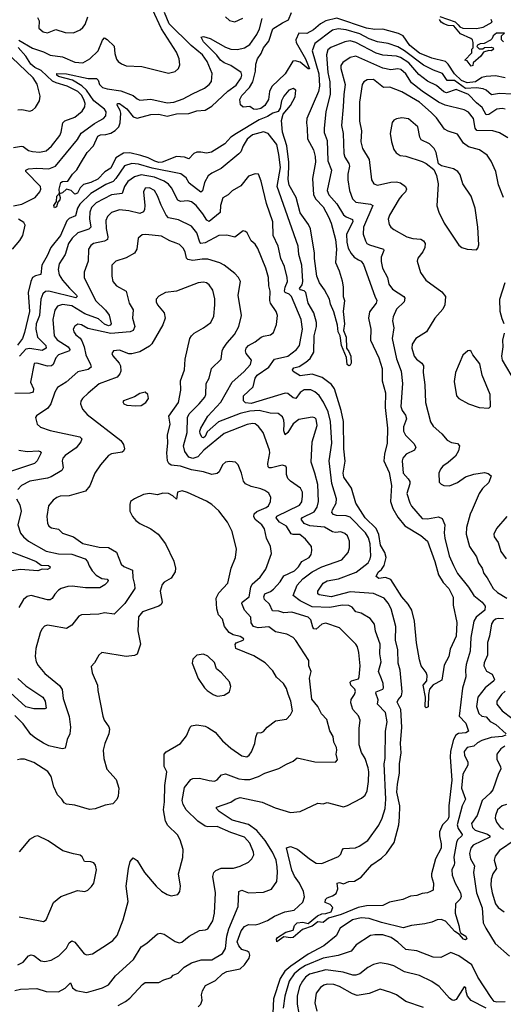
# Model space of a CAD drawing. Extents: x 1246230 to 1426786, y 660032 to 763141.
# Tile 68 of 256: x 1288870 to 1292432, y 679804 to 687053. Entities that reach past the tile are written whole.
import ezdxf

# ---------------------------------------------------------------- set-up
doc = ezdxf.new("R2010")
doc.units = 0

msp = doc.modelspace()

# ---------------------------------------------------------------- linework, layer by layer
at = {"layer": '0CON10XD'}
for points in [[(1288863.3, 686903.3), (1288965, 686842.7), (1289045, 686817.6), (1289095, 686791.4), (1289185, 686778.7), (1289275, 686741.5), (1289335, 686735.5), (1289385.8, 686764.2), (1289446.7, 686825), (1289478.6, 686901.4), (1289495, 686920), (1289515, 686908.1), (1289565, 686857.5), (1289570.3, 686805), (1289582.2, 686762.2), (1289595, 686744.2), (1289618.7, 686728.7), (1289655, 686712.5), (1289769.7, 686709.7), (1289965, 686660.6), (1290015, 686671.4), (1290040, 686695), (1290049.1, 686720.9), (1290044.5, 686764.5), (1290024.4, 686815), (1289913.7, 686985), (1289782.7, 687272.7)], [(1288825, 685682.3), (1288885, 685694.2), (1288983.5, 685745), (1289019.3, 685785), (1289026, 685805), (1289022.3, 685825), (1288914.3, 685935), (1288915.8, 685945), (1288934, 685956), (1288995, 685960.5), (1289085, 685954.1), (1289134.5, 685975), (1289295, 686170.9), (1289322.8, 686217.2), (1289420.3, 686289.7), (1289455, 686308.2), (1289486.5, 686325), (1289503.2, 686345), (1289507.1, 686375), (1289495.3, 686395), (1289416.7, 686456.7), (1289361.2, 686535), (1289326.9, 686566.9), (1289257.7, 686607.7), (1289155, 686634), (1289142.5, 686645), (1289144.1, 686655.9), (1289215, 686654.4), (1289375, 686621.2), (1289435, 686620.5), (1289447.7, 686607.7), (1289457.3, 686575), (1289480.8, 686555), (1289515, 686544), (1289615, 686529.3), (1289705, 686494.6), (1289735, 686469.4), (1289755, 686461.8), (1289835, 686467.7), (1289955, 686441.6), (1290005, 686445.3), (1290075, 686470), (1290141.6, 686508.4), (1290231.5, 686548.5), (1290264.7, 686575.3), (1290281.7, 686598.3), (1290287.6, 686657.6), (1290252, 686745), (1290216.1, 686795), (1290134, 686864), (1289972.1, 687022.1), (1289936.3, 687105)], [(1289000.2, 687070.2), (1289014.4, 687045), (1289011.1, 686991.1), (1289043.2, 686963.2), (1289075, 686957.5), (1289135, 686982), (1289205, 686958.9), (1289265, 686955.5), (1289315, 686979.4), (1289335.7, 686995), (1289352.2, 687017.8), (1289371.5, 687075)], [(1291295, 684610), (1291309.6, 684575), (1291310.8, 684525), (1291305, 684510.8), (1291295, 684505.6), (1291282.9, 684515), (1291277.7, 684565), (1291239.4, 684655), (1291230, 684725), (1291216.2, 684755), (1291210.3, 684805), (1291185, 684902.5), (1291159.1, 684959.1), (1291151.9, 684995), (1291115, 685063.8), (1291079.2, 685115), (1291058.6, 685165), (1291041.8, 685295), (1291042.7, 685335), (1291012.9, 685512.9), (1290998.2, 685545), (1290935, 685631.4), (1290907.5, 685745), (1290854, 685835), (1290846.7, 685876.7), (1290852.1, 685967.9), (1290852.8, 686005), (1290837.7, 686125), (1290804.8, 686225), (1290798.3, 686311.7), (1290811.7, 686358.3), (1290865, 686420.5), (1290899.3, 686485), (1290904.3, 686534.3), (1290885, 686547.1), (1290852.9, 686535), (1290815, 686491.4), (1290798.2, 686455), (1290788.2, 686401.8), (1290773.6, 686376.4), (1290735, 686365.3), (1290695, 686339.8), (1290635, 686316.7), (1290466.2, 686215), (1290425, 686189.2), (1290380.6, 686139.4), (1290282.6, 686077.4), (1290245, 686069.5), (1290205, 686077.8), (1290175, 686076.9), (1290152.5, 686067.5), (1290115, 686030), (1290085, 686041.1), (1290025, 686046.8), (1289918.9, 686005), (1289895, 686002.5), (1289865, 686010.6), (1289815, 686036.8), (1289762.3, 686052.3), (1289682.1, 686072.1), (1289635, 686069.5), (1289578, 686035), (1289541, 685959), (1289497.9, 685932.1), (1289445, 685879.5), (1289395, 685855.4), (1289340.2, 685839.8), (1289315.9, 685814.1), (1289295, 685776), (1289275, 685768.8), (1289248.8, 685795), (1289215, 685805.5), (1289185, 685778.1), (1289160, 685770), (1289168.5, 685745), (1289165, 685726.7), (1289150, 685710), (1289140.6, 685675), (1289125, 685668), (1289121.5, 685685), (1289140, 685715), (1289142.7, 685755), (1289162, 685775), (1289161.1, 685805), (1289173.8, 685855), (1289185, 685862.9), (1289225, 685864.4), (1289258.6, 685915), (1289291.7, 685948.3), (1289317.5, 685995), (1289365.7, 686075), (1289414.7, 686125.3), (1289445.8, 686195), (1289465, 686205.5), (1289505, 686208.2), (1289541.3, 686218.7), (1289572.7, 686237.3), (1289601.2, 686265), (1289610.4, 686295), (1289614.6, 686365), (1289610.9, 686385), (1289588.2, 686425), (1289590, 686435), (1289605, 686435.2), (1289657.9, 686397.9), (1289705, 686338), (1289735, 686329.3), (1289835, 686354.7), (1289895, 686357.7), (1289955, 686343.3), (1290025, 686360.2), (1290115, 686361.5), (1290175, 686381.6), (1290235, 686387.3), (1290284.4, 686415.6), (1290404, 686526), (1290465, 686571.8), (1290501.8, 686625), (1290506.9, 686645), (1290501.1, 686665), (1290425, 686716.2), (1290375, 686736.6), (1290348.2, 686755), (1290321.3, 686791.3), (1290225, 686890.8), (1290206.7, 686925), (1290225, 686928.6), (1290274, 686915), (1290385, 686851.3), (1290425, 686835.4), (1290475, 686832.7), (1290525, 686846.2), (1290565, 686870.9), (1290617.3, 686945), (1290637.2, 686985), (1290655, 687061.2)], [(1290385, 687073.1), (1290415, 687047.1), (1290455, 687037.5), (1290514, 687065)], [(1292445, 686625.4), (1292375, 686638.9), (1292305, 686635.5), (1292275, 686626.4), (1292227.5, 686595), (1292165, 686588), (1292125.6, 686605), (1292071.9, 686655), (1292026.9, 686725), (1292005.8, 686745), (1291905, 686769.8), (1291815, 686806.2), (1291745, 686862.4), (1291695, 686934), (1291660.9, 686950.9), (1291545, 686983.2), (1291485, 686982.1), (1291425, 686990.5), (1291205, 687063.4), (1291125, 687044.7), (1291085, 687021.6), (1291035, 686978), (1290985, 686951), (1290925, 686954.4), (1290904.3, 686905), (1290906.2, 686885), (1290975, 686765.4), (1291005, 686692.5), (1290995, 686690.5), (1290935, 686740), (1290899.4, 686749.4), (1290882.5, 686747.5), (1290825.3, 686655), (1290727.9, 686562.1), (1290710, 686525), (1290702.5, 686465), (1290675, 686422.5), (1290645, 686400), (1290615, 686392.2), (1290592.5, 686395), (1290565, 686413.3), (1290515, 686410), (1290496.2, 686426.2), (1290492.4, 686465), (1290505.3, 686495), (1290563.5, 686555), (1290587.7, 686595), (1290606.7, 686673.3), (1290609.7, 686725), (1290622.1, 686765), (1290649.6, 686805), (1290664.7, 686845), (1290704.5, 686895.5), (1290734.7, 686985), (1290805, 687030.9), (1290848.9, 687051.1), (1290871.3, 687105)], [(1292435, 686890), (1292420, 686905), (1292420, 686935), (1292440, 686955), (1292382.5, 686955), (1292357.5, 686935), (1292351.2, 686915), (1292338.3, 686901.7), (1292291.7, 686878.3), (1292262.5, 686875), (1292242.5, 686865), (1292237.5, 686855), (1292255, 686837.5), (1292281.7, 686838.3), (1292295, 686847.5), (1292345, 686850), (1292356.7, 686846.7), (1292360, 686835), (1292345, 686824), (1292325, 686827.5), (1292287, 686813), (1292266.7, 686785), (1292210, 686735), (1292207.5, 686715), (1292195, 686710), (1292165, 686750), (1292150, 686755), (1292201.7, 686808.3), (1292200, 686835), (1292210, 686845), (1292211.2, 686885), (1292204.3, 686905), (1292193.8, 686915), (1292118.1, 686948.1), (1292068.5, 687008.5), (1292025, 687010.4), (1291993.6, 687023.6), (1291973.8, 687033.8), (1291961.8, 687055)], [(1291965, 687075.6), (1292078.3, 687038.3), (1292100, 687015), (1292111.5, 687001.5), (1292135, 686990), (1292235, 686987.7), (1292285, 686998.1), (1292350, 687035), (1292343.3, 687055)], [(1292495, 686505.3), (1292405, 686510.7), (1292345, 686500.4), (1292305, 686534.6), (1292283.9, 686543.9), (1292235, 686550.7), (1292155, 686547.8), (1292072.2, 686605), (1292019.1, 686605), (1291985, 686657.6), (1291919.2, 686680.8), (1291845, 686718.4), (1291705.1, 686825.1), (1291655, 686853.6), (1291585, 686877), (1291505, 686890.8), (1291445, 686912.4), (1291375, 686948.1), (1291275, 686978.3), (1291215, 686986.9), (1291175, 686976.7), (1291045, 686877.8), (1291025.4, 686825), (1291073.1, 686655), (1291077.7, 686565), (1291070, 686525), (1290984.6, 686325), (1290981.5, 686295), (1290987.5, 686255), (1290990.7, 686175), (1291035, 686094.2), (1291047.5, 686045), (1291048.6, 686005), (1291026.9, 685885), (1291034.8, 685765), (1291052.3, 685732.3), (1291105, 685674.6), (1291145, 685601.4), (1291163.8, 685555), (1291196.2, 685435), (1291202.9, 685365), (1291195.8, 685265), (1291222.9, 685205), (1291245, 685130), (1291253.3, 685085), (1291252.5, 685015), (1291263.3, 684985), (1291252, 684905), (1291263.5, 684815), (1291254.5, 684765), (1291274.6, 684715), (1291277.5, 684635), (1291295, 684610)], [(1288825, 686111.3), (1288882.4, 686122.4), (1288895, 686120), (1288935, 686090.5), (1288965, 686082.7), (1289015, 686076.9), (1289065, 686088.2), (1289105, 686121.1), (1289165, 686200), (1289175.5, 686225.5), (1289187.1, 686295), (1289202.6, 686307.4), (1289275, 686336.5), (1289329.9, 686380.1), (1289348.9, 686411.1), (1289350.9, 686435), (1289342.1, 686465), (1289325, 686496.6), (1289298.2, 686525), (1289219.1, 686565), (1289137.3, 686587.3), (1289110.5, 686600.5), (1289028.2, 686678.2), (1288981.5, 686701.5), (1288951.7, 686725), (1288915.6, 686785.6), (1288859.4, 686849.4)], [(1292445, 686393.3), (1292425, 686399.1), (1292385, 686393.5), (1292325, 686355.4), (1292305, 686352.9), (1292277.4, 686407.4), (1292235, 686440.7), (1292175, 686501.5), (1292085, 686540.4), (1292015, 686515.7), (1291995, 686521.1), (1291939.4, 686569.4), (1291875, 686601.7), (1291810, 686650), (1291737.3, 686735), (1291675, 686775.9), (1291645, 686784), (1291545, 686792.5), (1291495, 686806.5), (1291345, 686884.3), (1291305, 686896.6), (1291265, 686891.2), (1291162.7, 686847.3), (1291139.8, 686830.2), (1291128.9, 686795), (1291139.8, 686665), (1291155.7, 686595), (1291157.5, 686505), (1291125.3, 686375), (1291111.6, 686255), (1291113.6, 686223.6), (1291135.8, 686165), (1291138.9, 686015), (1291166.6, 685945), (1291135.9, 685795), (1291146.2, 685765), (1291206.6, 685696.6), (1291255, 685616.2), (1291275, 685601.2), (1291322.3, 685582.3), (1291323.3, 685565), (1291278.4, 685475), (1291278.9, 685415), (1291290.4, 685370.4), (1291310.7, 685330.7), (1291334.7, 685304.7), (1291365.9, 685285.9), (1291385.6, 685275), (1291401.6, 685251.6), (1291485, 685018), (1291501.9, 684985), (1291495.6, 684965), (1291447.7, 684902.3), (1291439.3, 684855), (1291455.4, 684775), (1291454.7, 684695), (1291514.4, 684564.4), (1291540.8, 684485), (1291539.3, 684395), (1291565.7, 684305), (1291561.9, 684198.1), (1291580, 684045), (1291575.9, 683935), (1291556.7, 683855), (1291551.6, 683805), (1291590.4, 683719.6), (1291608, 683625), (1291601.5, 683505), (1291617.6, 683455), (1291655, 683389.6), (1291708.1, 683328.1), (1291824.2, 683255), (1291872.9, 683215), (1291929.1, 683065), (1291955.5, 682965), (1291988.9, 682908.9), (1292030, 682865), (1292061.9, 682801.9), (1292062.9, 682742.9), (1292091.1, 682615), (1292085.4, 682515), (1292041.2, 682418.8), (1292032, 682365), (1291997.7, 682302.3), (1291978.6, 682191.4), (1291934.5, 682165.5), (1291915, 682156.5), (1291888.4, 682125), (1291881.3, 682085), (1291878.8, 681995), (1291865, 681987.3), (1291856.5, 681995), (1291858.8, 682065), (1291841.9, 682155), (1291868.9, 682185), (1291870.8, 682225), (1291865, 682247.5), (1291826.4, 682296.4), (1291815, 682340), (1291792.5, 682465), (1291778.6, 682625), (1291758.6, 682705), (1291731.4, 682751.4), (1291684.4, 682805), (1291605, 682931.4), (1291565.4, 682945.4), (1291515, 682939.7), (1291496.5, 682955), (1291509.6, 682985), (1291534, 683006), (1291553.9, 683035), (1291568.9, 683095), (1291559.8, 683129.8), (1291527, 683185), (1291516.3, 683263.7), (1291496.5, 683306.5), (1291415, 683385.3), (1291345.6, 683495), (1291313.4, 683603.4), (1291257.1, 683685), (1291253.2, 683715), (1291266.4, 683803.6), (1291258.1, 683895), (1291254.4, 684095), (1291239, 684175), (1291188.1, 684335), (1291166.8, 684366.8), (1291099, 684419), (1291025, 684443.3), (1290935, 684432.2), (1290884.2, 684464.2), (1290880, 684475), (1290890.5, 684489.5), (1290929, 684501), (1290977.8, 684532.2)], [(1288855, 686388.5), (1288885, 686392.2), (1288945, 686380.8), (1288965, 686387.5), (1288985, 686406), (1289015.7, 686455), (1289020.3, 686490.3), (1288998.2, 686578.2), (1288969.6, 686625), (1288759.7, 686825)], [(1292465, 686183.5), (1292405, 686220), (1292354.6, 686234.6), (1292236.2, 686236.2), (1292225.2, 686255.2), (1292212.4, 686325), (1292175, 686371.8), (1292145, 686390), (1292005, 686422.9), (1291955, 686446.8), (1291835, 686526.2), (1291755, 686588.1), (1291715, 686654.6), (1291676.6, 686686.6), (1291655, 686692.1), (1291605, 686684.1), (1291545, 686696.3), (1291345, 686783.9), (1291305, 686775.4), (1291251.2, 686738.8), (1291235.6, 686715), (1291235.5, 686695), (1291268, 686575), (1291256.7, 686503.3), (1291252.6, 686412.6), (1291239.6, 686275), (1291252, 686215), (1291257.4, 686067.4), (1291265, 686040.8), (1291293.9, 685995), (1291299.6, 685975), (1291287.7, 685915), (1291287.1, 685875), (1291300, 685795), (1291321.5, 685735), (1291345, 685710), (1291454.6, 685694.6), (1291471.4, 685685), (1291402.4, 685525), (1291401.2, 685475), (1291416.1, 685426.1), (1291426.7, 685406.7), (1291445.8, 685395), (1291550, 685365), (1291553.3, 685353.3), (1291532.9, 685305), (1291532.7, 685272.7), (1291542.3, 685225), (1291580, 685155), (1291590, 685105), (1291615, 685069.6), (1291700.8, 685015), (1291705.9, 685004.1), (1291702, 684975), (1291645, 684922.5), (1291620, 684865), (1291616.9, 684835), (1291626.2, 684785), (1291613.7, 684706.3), (1291646.8, 684556.8), (1291679.3, 684465), (1291689.2, 684375), (1291677.9, 684205), (1291688.2, 684175), (1291712.6, 684142.6), (1291720.4, 684115), (1291697.3, 684055), (1291697.3, 684025), (1291711.5, 683995), (1291772.8, 683932.8), (1291787.8, 683905), (1291779.4, 683885), (1291716, 683854), (1291692.9, 683825), (1291687.8, 683805), (1291694, 683714), (1291732.7, 683672.7), (1291742.7, 683652.7), (1291743.2, 683635), (1291721.5, 683565), (1291744.1, 683495.9), (1291755, 683472), (1291835, 683380.9), (1291875, 683377.5), (1291955, 683393.1), (1291982.1, 683382.1), (1292002.5, 683335), (1291997.5, 683275), (1292001.8, 683235), (1292034.7, 683105), (1292065, 683034.4), (1292095, 682976.5), (1292176.3, 682876.3), (1292215, 682814.4), (1292276.9, 682765), (1292299.5, 682735), (1292296.9, 682705), (1292233.2, 682655), (1292215.6, 682624.4), (1292194.4, 682505.6), (1292189.1, 682405), (1292158.7, 682305), (1292152.8, 682265), (1292155.3, 682214.7), (1292132.5, 682132.5), (1292106.2, 681925), (1292155.6, 681875), (1292175.4, 681815), (1292156.8, 681803.2), (1292101.2, 681798.8), (1292083.3, 681786.7), (1292066.3, 681755), (1292042.5, 681667.5), (1292040, 681625), (1292053.8, 681453.8), (1292031.6, 681265), (1292030.2, 681185), (1292023.9, 681165), (1291983.8, 681125), (1291963.2, 681075), (1291962.2, 681045), (1291975.2, 680985.2), (1291973.8, 680955), (1291933.9, 680875), (1291904.5, 680765), (1291903.5, 680745), (1291917.8, 680695), (1291916, 680645), (1291895, 680634), (1291875, 680624.2), (1291835, 680621.2), (1291795, 680605.7), (1291748.8, 680601.2), (1291692.5, 680575), (1291594.3, 680555.7), (1291545, 680532.5), (1291425, 680528.7), (1291362.2, 680517.8), (1291238, 680465), (1291145, 680438.9), (1291105, 680407.8), (1291065, 680410.4), (1291025, 680378.5), (1290952.9, 680355), (1290885, 680296.5), (1290865, 680292.7), (1290815, 680300.6), (1290765, 680263.3), (1290762.5, 680285), (1290768.6, 680295), (1290829.2, 680335), (1290885, 680350), (1290895.3, 680385), (1290915, 680403.3), (1290955, 680408.6), (1290995, 680400), (1291063.7, 680456.3), (1291095, 680469.8), (1291125, 680472.8), (1291165, 680485.4), (1291176.2, 680516.2), (1291158.1, 680538.1), (1291120, 680555), (1291123.3, 680575), (1291135, 680588), (1291175, 680602), (1291200.5, 680619.5), (1291213.8, 680655), (1291207.5, 680695), (1291225, 680700), (1291255, 680691.2), (1291295, 680707.8), (1291335, 680711.9), (1291385, 680740.8), (1291465, 680832), (1291535, 680880.6), (1291571.6, 680915), (1291628.1, 680995), (1291662.3, 681125), (1291667.3, 681182.8), (1291669.4, 681265), (1291648.8, 681365), (1291652.8, 681425), (1291668.2, 681505), (1291668.9, 681575), (1291680.3, 681655), (1291674.7, 681724.7), (1291686.1, 681843.9), (1291678.1, 681975), (1291651.4, 682028.6), (1291656.7, 682045), (1291683.2, 682075), (1291686.9, 682105), (1291671.6, 682265), (1291657.8, 682315), (1291656.6, 682415), (1291639.2, 682485), (1291641.3, 682585), (1291605.4, 682715), (1291585, 682756.9), (1291555.2, 682795.2), (1291475, 682829.6), (1291305, 682840.2), (1291165, 682803.5), (1291075, 682818.1), (1291066.5, 682826.5), (1291067.3, 682845), (1291105, 682905.6), (1291135, 682921.8), (1291217.3, 682937.3), (1291348.5, 682985), (1291436.1, 683055), (1291452.5, 683085), (1291456, 683105), (1291451.1, 683195), (1291438.3, 683238.3), (1291417.7, 683275), (1291305, 683391.8), (1291275, 683400.5), (1291203.1, 683403.1), (1291181.1, 683411.1), (1291170, 683425), (1291173.3, 683445), (1291200.4, 683495), (1291204.6, 683525), (1291169.7, 683639.7), (1291149.7, 683805), (1291168.2, 683935), (1291160.2, 684095), (1291142.1, 684165), (1291108.3, 684238.3), (1291076.5, 684286.5), (1291044.2, 684314.2), (1291015, 684328.8), (1290965, 684329.2), (1290935, 684307.5), (1290905, 684264.4), (1290885, 684269.5), (1290845, 684301.3), (1290825, 684304.7), (1290575, 684228.7), (1290532.7, 684232.7), (1290517.6, 684247.6), (1290519.5, 684285), (1290590.7, 684349.3), (1290605, 684414.4), (1290620.2, 684435), (1290704.5, 684495), (1290746.4, 684553.6), (1290845.8, 684575), (1290908.9, 684625), (1290931.8, 684655), (1290952.1, 684775), (1290942.3, 684845), (1290872.7, 685015), (1290855, 685032.4), (1290826.5, 685045), (1290821.7, 685055), (1290824.8, 685085), (1290842.1, 685125), (1290841.3, 685155), (1290820.4, 685235), (1290793.1, 685295), (1290774, 685385), (1290736.2, 685465), (1290734.7, 685565), (1290688.8, 685698.8), (1290647.8, 685865), (1290630, 685915), (1290605, 685918.8), (1290555, 685902), (1290499.4, 685830.6), (1290435, 685793.1), (1290405, 685764.4), (1290367.2, 685742.8), (1290348, 685685), (1290345.9, 685634.1), (1290265, 685567.1), (1290247.3, 685577.3), (1290219.7, 685625), (1290170.4, 685685), (1290135, 685712), (1290108.4, 685718.4), (1290055, 685713.8), (1290035, 685724.5), (1289988, 685815), (1289965, 685842.7), (1289933.9, 685863.9), (1289862.8, 685892.8), (1289765, 685910.2), (1289715, 685896.9), (1289667.5, 685862.5), (1289641.9, 685825), (1289625, 685772.9), (1289545, 685763.1), (1289432.9, 685705), (1289399.6, 685670.4), (1289385.3, 685635), (1289384.1, 685585.9), (1289393.1, 685525), (1289378.4, 685511.6), (1289297.2, 685482.8), (1289255.3, 685445), (1289229.2, 685405), (1289203.9, 685325), (1289160.8, 685255), (1289153.9, 685215), (1289160.7, 685175), (1289184, 685135), (1289237.4, 685077.4)], [(1292433.4, 685743.4), (1292396.9, 685836.9), (1292377.5, 685935), (1292342.8, 686012.8), (1292312.5, 686055), (1292256, 686095), (1292175, 686117.1), (1292140, 686145), (1292095, 686210.6), (1292025, 686233.6), (1291998.3, 686248.3), (1291940.5, 686330.5), (1291900.8, 686370.8), (1291815, 686445.9), (1291685, 686522.7), (1291595.3, 686555.3), (1291549.2, 686555), (1291475, 686613.8), (1291429.3, 686610.7), (1291405.5, 686594.5), (1291392.2, 686575), (1291372.8, 686445), (1291373.8, 686305), (1291388.2, 686235), (1291381.8, 686155), (1291394.5, 686105), (1291445.4, 686025), (1291460.6, 685875), (1291479.2, 685845), (1291505, 685835.6), (1291605, 685856), (1291645, 685858.4), (1291675, 685851.2), (1291710.8, 685825), (1291719.4, 685805), (1291711.9, 685785), (1291685, 685757.8), (1291665.5, 685735), (1291593.5, 685615), (1291584.5, 685584.5), (1291592.2, 685545), (1291604.4, 685525), (1291625, 685508.1), (1291722.5, 685455), (1291765, 685442.5), (1291825, 685437.9), (1291845.5, 685425), (1291856.2, 685405), (1291855.4, 685375), (1291840.5, 685345), (1291802.6, 685297.4), (1291798.1, 685275), (1291821.4, 685191.4), (1291861.4, 685135), (1291978.8, 685048.8), (1292006.9, 685015), (1292001.5, 684955), (1291987.1, 684922.9), (1291926.9, 684855), (1291865.6, 684755), (1291786.9, 684705), (1291760, 684665), (1291758.1, 684635), (1291775.6, 684575), (1291791.9, 684555), (1291833.3, 684525), (1291844, 684504), (1291842.7, 684455), (1291854.7, 684364.7), (1291859.2, 684235), (1291895, 684093.8), (1291915, 684060.8), (1291978.6, 684005), (1292018.3, 683958.3), (1292050.8, 683940.8), (1292095, 683933.3), (1292110, 683915), (1292101.9, 683878.1), (1292079.2, 683840.8), (1292027, 683793), (1291986.2, 683765), (1291970, 683745), (1291957.5, 683715), (1291959.3, 683649.3), (1291973.9, 683633.9), (1291995, 683623.8), (1292035, 683622.5), (1292094.5, 683645.5), (1292155, 683686.9), (1292215, 683707.8), (1292295, 683718.6), (1292321.2, 683711.2), (1292343.3, 683695), (1292325, 683646.7), (1292279.1, 683600.9), (1292254.7, 683565.3), (1292204.1, 683445.9), (1292187.8, 683412.2), (1292161.5, 683315), (1292159.5, 683265), (1292183.5, 683175), (1292235, 683098), (1292249.1, 683055), (1292276.2, 683015), (1292288.5, 682975), (1292312.5, 682945), (1292356.9, 682865), (1292389.4, 682835), (1292459.4, 682795)], [(1292235, 685360), (1292245, 685370), (1292253.3, 685395), (1292245.6, 685525), (1292225.5, 685665), (1292195, 685753.3), (1292133.8, 685845), (1292115, 685910), (1292096.2, 685935), (1292066.7, 685955), (1291976.7, 685976.7), (1291955, 685992.5), (1291938.6, 686075), (1291923.1, 686105), (1291888.8, 686138.8), (1291828, 686168), (1291818, 686188), (1291801.9, 686265), (1291735, 686322.5), (1291685, 686331.4), (1291645.7, 686324.3), (1291625.6, 686314.4), (1291614.6, 686295.4), (1291598.6, 686215), (1291608.1, 686155), (1291626.8, 686096.8), (1291642.4, 686072.4), (1291673.4, 686053.4), (1291715, 686047.5), (1291835, 686009.2), (1291865, 685994), (1291920, 685950), (1291940, 685905), (1291952, 685845), (1291942.7, 685682.7), (1291958, 685635), (1291997.1, 685555), (1292105, 685393.3), (1292126.4, 685376.4), (1292165, 685363.3), (1292235, 685360)], [(1290977.8, 684532.2), (1291010.2, 684559.8), (1291037.4, 684605), (1291039.3, 684725), (1291057.1, 684795), (1291056, 684825), (1291035.8, 684895), (1290994.8, 684965), (1290977.9, 685045), (1290965, 685056.5), (1290938.1, 685065), (1290931.2, 685075), (1290949.8, 685100.2), (1290956, 685125), (1290949, 685245), (1290926.3, 685325), (1290920.9, 685385), (1290766.6, 685825), (1290791.3, 685965), (1290779.6, 686059.6), (1290765.2, 686135), (1290701.1, 686215), (1290665, 686227.2), (1290585, 686205.6), (1290545, 686173.1), (1290515.3, 686125), (1290498.8, 686081.2), (1290485, 686065.5), (1290355, 685957.1), (1290285, 685923.5), (1290257, 685903), (1290230, 685855), (1290217.1, 685792.9), (1290205, 685783.1), (1290118.9, 685848.9), (1290095, 685889.1), (1290057.6, 685917.6), (1289845, 685959.6), (1289745, 685990.5), (1289695, 685994.8), (1289642.4, 685977.6), (1289578.9, 685885), (1289559.2, 685860.8), (1289505, 685840), (1289395, 685774.8), (1289314, 685695), (1289294.8, 685665), (1289279.7, 685610.3), (1289235, 685589.7), (1289216.9, 685573.1), (1289170.7, 685465), (1289098.3, 685375), (1289072.6, 685315), (1289032.7, 685245), (1289025, 685176.7), (1288985, 685168.1), (1288964.7, 685155), (1288951.2, 685125), (1288932.5, 685045), (1288941.9, 684905), (1288905, 684750), (1288890.4, 684705), (1288852.6, 684657.4)], [(1289912, 685688), (1289885.9, 685755.9), (1289861.9, 685795), (1289825, 685815.4), (1289795, 685811.9), (1289782.5, 685785), (1289791.8, 685685), (1289789.5, 685655), (1289781.8, 685638.2), (1289753.6, 685626.4), (1289675, 685645.3), (1289605, 685652.9), (1289545, 685632.7), (1289515.5, 685605), (1289504.6, 685575), (1289506.5, 685515), (1289519.4, 685455), (1289516.2, 685435), (1289495, 685421.8), (1289414.2, 685405), (1289395, 685391.9), (1289377.3, 685365), (1289373.1, 685275), (1289344.4, 685195), (1289344.4, 685155), (1289427.5, 684985), (1289502.9, 684915), (1289527.7, 684877.7), (1289544.2, 684815), (1289536.8, 684803.2), (1289525, 684800), (1289495, 684812.7), (1289450.4, 684850.4), (1289348.7, 684888.7), (1289255, 684946.3), (1289185, 684956.4), (1289147.8, 684945), (1289129.3, 684915), (1289114.7, 684845), (1289124.6, 684725), (1289145, 684697.1), (1289226, 684645), (1289239.2, 684625), (1289236.9, 684615), (1289154.5, 684585), (1289135, 684564.4), (1289115.4, 684515), (1289105, 684503.8), (1289075, 684503.2), (1288995, 684525.5), (1288977.5, 684522.5), (1288948.8, 684385), (1288971.3, 684335), (1288968.6, 684311.4), (1288945, 684302.6), (1288835, 684300)], [(1290184.2, 679785), (1290204.2, 679805), (1290214, 679835), (1290208.8, 679875), (1290215.9, 679904.1), (1290238.3, 679941.7), (1290311.4, 679978.6), (1290365, 680029.5), (1290395, 680046.6), (1290495, 680066.2), (1290526, 680095), (1290560.4, 680145), (1290565.3, 680165), (1290559.5, 680185), (1290545, 680195.4), (1290505, 680206.6), (1290484.7, 680235), (1290473, 680265), (1290502.2, 680345), (1290525, 680377.5), (1290555, 680390.9), (1290605, 680390), (1290634.1, 680395.9), (1290695, 680421.8), (1290745.8, 680454.2), (1290823.9, 680486.1), (1290892.9, 680497.1), (1290955, 680557.5), (1290967.3, 680595), (1290960, 680635), (1290931.1, 680695), (1290895, 680746.5), (1290875, 680792.2), (1290835, 680957.5), (1290865, 680965.8), (1290916, 680946), (1291005.7, 680875), (1291055, 680844.4), (1291095, 680840), (1291218.3, 680891.7), (1291235, 680910), (1291245, 680940), (1291255, 680950.8), (1291342.5, 680957.5), (1291371.2, 680968.8), (1291435, 681011.2), (1291515, 681122.5), (1291539.1, 681175), (1291561.1, 681245), (1291565.9, 681315), (1291555.9, 681575), (1291561.8, 681615), (1291564.6, 681815), (1291577.6, 681885), (1291563.6, 681953.6), (1291504.4, 682015), (1291511.5, 682045), (1291494.1, 682095), (1291496.1, 682103.9), (1291544.2, 682125), (1291550.5, 682135), (1291548.2, 682165), (1291535, 682200.8), (1291512.1, 682255), (1291532, 682325), (1291523.1, 682385), (1291525.9, 682455), (1291492.1, 682552.1), (1291482.5, 682602.5), (1291450.8, 682645), (1291385, 682684.4), (1291345, 682693.3), (1291318.2, 682728.2), (1291295, 682740.4), (1291245, 682742.2), (1291155, 682725.2), (1291025, 682730.3), (1290935.8, 682775.8), (1290884.3, 682815), (1290915, 682890.8), (1290955, 682937.6), (1291025, 682987.1), (1291095, 683024.7), (1291244.1, 683075.9), (1291289.2, 683130.8), (1291300, 683165), (1291300, 683215), (1291285, 683252.5), (1291265, 683269.4), (1291235, 683281.8), (1291195, 683278.2), (1291175, 683282.7), (1291115, 683316.9), (1291007.3, 683327.3), (1290965.6, 683345), (1290944.4, 683375), (1290952.9, 683387.1), (1291039, 683431), (1291060, 683465), (1291071.3, 683505), (1291065, 683630), (1291044.4, 683715.6), (1291016, 683796), (1291025.5, 683945), (1291060, 684065), (1291055, 684112), (1291045, 684122.9), (1291025, 684126.7), (1290925, 684109.1), (1290885, 684078.9), (1290845, 684013.5), (1290825, 683996), (1290816.8, 684026.8), (1290818.2, 684078.2), (1290816.2, 684105), (1290805, 684129.4), (1290775, 684154.5), (1290715, 684156.9), (1290635, 684174.8), (1290565, 684171.2), (1290493.1, 684155), (1290335, 684091.9), (1290250.7, 684019.3), (1290236.8, 683985), (1290225, 683974.5), (1290215, 683977.1), (1290200, 684005), (1290198, 684025), (1290204.5, 684045), (1290254.7, 684135), (1290352.5, 684237.5), (1290435.8, 684384.2), (1290519.8, 684460.2), (1290569.5, 684515), (1290576.2, 684546.2), (1290537.5, 684595), (1290532.5, 684615), (1290539.1, 684635), (1290555.5, 684655), (1290605, 684681.5), (1290649.2, 684715), (1290665, 684723.5), (1290717.6, 684732.4), (1290739.1, 684750.9), (1290760.6, 684809.4), (1290769.2, 684875), (1290759.5, 684905), (1290718.5, 684965), (1290711.5, 684985), (1290714.6, 685055), (1290704.1, 685095), (1290702.2, 685155), (1290683.2, 685223.2), (1290625, 685369.2), (1290605, 685400), (1290575, 685426), (1290545, 685483.8), (1290533.3, 685495), (1290515, 685499.2), (1290455, 685451.5), (1290395, 685466.7), (1290336.2, 685463.8), (1290235, 685410.7), (1290205, 685404.6), (1290195.8, 685415.8), (1290174.4, 685484.4), (1290135, 685533.3), (1290039.3, 685579.3), (1289965.2, 685595.2), (1289948.9, 685615), (1289912, 685688)], [(1288817.4, 685365), (1288871.2, 685428.8), (1288892.6, 685465), (1288909.8, 685540.2), (1288900.8, 685560.8), (1288860.6, 685585)], [(1290021.4, 685408.6), (1289975, 685424.6), (1289915, 685459.1), (1289799.1, 685470.9), (1289771.7, 685468.3), (1289742, 685445), (1289732.2, 685365), (1289714.6, 685335.4), (1289655, 685300.9), (1289578.8, 685275), (1289549.2, 685245), (1289548.6, 685165), (1289556, 685125), (1289582.8, 685092.8), (1289654.3, 685054.3), (1289677.1, 684965), (1289705, 684916.2), (1289701.5, 684855), (1289717.1, 684795), (1289705, 684764.4), (1289684.7, 684755.3), (1289542.4, 684742.4), (1289370.7, 684780.7), (1289325, 684805.6), (1289298.8, 684811.2), (1289275, 684798), (1289264.5, 684775), (1289267.5, 684755), (1289282.4, 684732.4), (1289315, 684708.6), (1289328.1, 684688.1), (1289344.7, 684645), (1289355.9, 684585), (1289392.4, 684515), (1289395.9, 684494.1), (1289375, 684476.9), (1289298.7, 684461.3), (1289211.1, 684385), (1289148, 684345), (1289128, 684312), (1289098.9, 684225), (1289077.6, 684192.4), (1288993.2, 684136.8), (1288986.2, 684125), (1288998, 684075), (1289022.1, 684052.1), (1289095, 684029.4), (1289311.7, 683981.7), (1289327.4, 683967.4), (1289320.5, 683945), (1289285, 683901.5), (1289205.8, 683845), (1289187.1, 683825), (1289182.5, 683805), (1289189.1, 683755), (1289179.4, 683735), (1289101.2, 683688.8), (1289075, 683678), (1288945, 683654.6), (1288884.2, 683625), (1288855.6, 683595)], [(1289594.2, 679795), (1289649.4, 679825), (1289680.6, 679849.4), (1289775, 679950.6), (1289795, 679964.5), (1289895, 679965.5), (1289931.2, 679985), (1289985, 680002.5), (1290001.1, 680018.9), (1290036.3, 680033.7), (1290081.7, 680078.3), (1290135, 680108.9), (1290207.3, 680132.7), (1290285, 680132.1), (1290365, 680178.9), (1290386.7, 680215), (1290394.8, 680305), (1290409.6, 680360.4), (1290478.8, 680525), (1290484.7, 680635.3), (1290505, 680643.6), (1290555, 680626.2), (1290665, 680630), (1290725, 680650.8), (1290765, 680707.5), (1290770, 680775), (1290766.6, 680816.6), (1290758.2, 680865), (1290730.9, 680925), (1290679.1, 681009.1), (1290616.1, 681085), (1290555, 681128.7), (1290435, 681160.8), (1290339.4, 681225), (1290318.8, 681245), (1290320, 681255), (1290425, 681291.9), (1290456.2, 681315), (1290495, 681328), (1290655, 681292.1), (1290751.2, 681251.2), (1290865, 681215.8), (1290935.7, 681224.3), (1291065, 681284.2), (1291105, 681279.2), (1291135, 681290.8), (1291255, 681257.5), (1291285, 681268.6), (1291388.6, 681321.4), (1291415, 681342.9), (1291430.5, 681375), (1291440.4, 681445), (1291441.8, 681515), (1291436.7, 681545), (1291413.6, 681615), (1291387.8, 681657.8), (1291371.3, 681715), (1291370, 681835), (1291378.9, 681895), (1291365, 681929.2), (1291323.5, 681975), (1291308.8, 682025), (1291311.8, 682048.2), (1291335.5, 682085), (1291342.4, 682107.6), (1291339.2, 682125), (1291310, 682155), (1291304.3, 682175), (1291313.4, 682186.6), (1291365, 682201.1), (1291371.1, 682215), (1291377.7, 682295), (1291367.9, 682395), (1291357.5, 682435), (1291345, 682456.9), (1291225, 682575.6), (1291125, 682611.2), (1291095, 682603.8), (1291055, 682566), (1291037.7, 682567.7), (1291030.3, 682580.3), (1291014.8, 682634.7), (1290994.1, 682654.1), (1290875, 682690.5), (1290815, 682687.5), (1290778.3, 682698.3), (1290732.1, 682702.1), (1290709.7, 682749.7), (1290674.4, 682785), (1290668.2, 682805), (1290675, 682825.5), (1290716.3, 682843.7), (1290738.3, 682861.7), (1290788.9, 682915), (1290815, 682958.8), (1290893.6, 682995), (1290924.6, 683025), (1290949.1, 683065), (1291003.1, 683095), (1291017.3, 683115), (1291022.7, 683145), (1291018.5, 683175), (1290975, 683228.6), (1290932.5, 683262.5), (1290885, 683262.1), (1290869, 683269), (1290835.9, 683325), (1290784, 683355), (1290758.9, 683385), (1290765, 683397.7), (1290930.9, 683479.1), (1290947.4, 683502.6), (1290954, 683545), (1290954, 683575), (1290939.6, 683605), (1290864.7, 683654.7), (1290846, 683676), (1290835.5, 683705), (1290835.8, 683755), (1290830, 683765), (1290804.3, 683774.3), (1290725, 683754.1), (1290706.7, 683755), (1290701.2, 683761.2), (1290698.2, 683785), (1290713.6, 683863.6), (1290709.1, 683885), (1290662.9, 684015), (1290628.8, 684058.8), (1290605, 684076.9), (1290585, 684080.4), (1290545, 684073.2), (1290377.1, 684007.1), (1290226.9, 683885), (1290181.9, 683835), (1290145, 683822), (1290115, 683831.8), (1290086.5, 683875), (1290075.3, 683915.3), (1290104.3, 684015), (1290105.8, 684124.2), (1290118.1, 684151.9), (1290192.7, 684225), (1290233.5, 684275), (1290240, 684295), (1290242.9, 684375), (1290265.5, 684415), (1290283.3, 684485), (1290354.4, 684555), (1290360.5, 684615), (1290368, 684632), (1290397.8, 684675), (1290452.2, 684735), (1290483.6, 684795), (1290504.4, 684875), (1290478.7, 685025), (1290496.9, 685125), (1290482.5, 685155), (1290454.6, 685184.6), (1290376, 685246), (1290343.6, 685263.6), (1290255, 685289.6), (1290215, 685290.6), (1290145, 685280.6), (1290107.4, 685287.4), (1290098.3, 685298.3), (1290088.8, 685345), (1290075, 685371.9), (1290047.1, 685397.1), (1290021.4, 685408.6)], [(1288835, 679905.6), (1288875, 679916.9), (1288995, 679919.5), (1289065, 679899.5), (1289155, 679895.3), (1289205, 679922.9), (1289245, 679961.2), (1289257.9, 679925), (1289285, 679905.4), (1289360.9, 679890.9), (1289429.7, 679910.3), (1289478.8, 679925), (1289525, 679948), (1289575, 680012.9), (1289708.5, 680135), (1289765, 680227.5), (1289805.5, 680254.5), (1289885, 680322.9), (1289905, 680329.2), (1289935, 680320.6), (1290015, 680265.8), (1290045, 680255.8), (1290065, 680261.4), (1290118, 680305), (1290195, 680346.9), (1290238.3, 680351.7), (1290255, 680359.2), (1290291.7, 680418.3), (1290305.5, 680475), (1290312.2, 680625), (1290293.3, 680745), (1290300.6, 680775), (1290315, 680789.4), (1290355, 680806.5), (1290445, 680805.6), (1290495, 680821.9), (1290555, 680851.4), (1290580.8, 680875), (1290594.3, 680905), (1290593.3, 680925), (1290565, 680990), (1290526.9, 681035), (1290425, 681069.1), (1290325, 681113.8), (1290255, 681110.4), (1290235, 681116.2), (1290182.5, 681152.5), (1290096.9, 681235), (1290074.1, 681274.1), (1290067.4, 681305), (1290085, 681400), (1290131.2, 681458.8), (1290145, 681466.2), (1290195, 681470), (1290265, 681451.1), (1290305, 681448.2), (1290325, 681456.9), (1290355.3, 681494.7), (1290385, 681501.1), (1290485, 681465.3), (1290525, 681458.4), (1290565, 681459.6), (1290628, 681482), (1290675, 681506.4), (1290779.5, 681540.5), (1290835, 681571.2), (1290883.3, 681595), (1290915, 681620), (1291045, 681590), (1291195, 681586.2), (1291211.2, 681605), (1291201.2, 681645), (1291207.1, 681675), (1291204.2, 681695), (1291184.3, 681735), (1291180, 681775), (1291155, 681818.8), (1291131.4, 681901.4), (1291093.9, 681943.9), (1291065, 681996.7), (1291021.1, 682051.1), (1291004.3, 682205.7), (1291017.5, 682255), (1291000.8, 682295), (1291000, 682335), (1290905, 682483.8), (1290885, 682503.8), (1290838.9, 682528.9), (1290755, 682546.9), (1290705, 682583.5), (1290626.7, 682576.7), (1290593, 682587), (1290575, 682612), (1290571.8, 682655), (1290525.4, 682705), (1290506.5, 682755), (1290509.4, 682765), (1290559.6, 682805), (1290572.5, 682875), (1290582.6, 682897.4), (1290640.2, 682949.8), (1290682.8, 683007.2), (1290725.8, 683124.2), (1290717.5, 683175), (1290688.6, 683235), (1290674.4, 683305), (1290653.1, 683335), (1290604.1, 683374.1), (1290594.1, 683395.9), (1290598.2, 683415), (1290617.1, 683432.9), (1290685, 683461.2), (1290701.9, 683475), (1290718.6, 683505), (1290720, 683535), (1290706.2, 683566.2), (1290675, 683586.9), (1290645, 683600), (1290575, 683616.2), (1290534.3, 683635), (1290519.5, 683655), (1290504.4, 683715), (1290480, 683775), (1290460, 683795), (1290415, 683800.8), (1290385, 683796), (1290363.8, 683776.2), (1290340, 683725), (1290325, 683712.9), (1290285, 683704.3), (1290225, 683724.4), (1290135, 683739.3), (1290055, 683767), (1289984.7, 683774.7), (1289969.4, 683785), (1289959.1, 683805), (1289952.9, 683865), (1289961.2, 683935), (1289957.9, 683995), (1289979.1, 684075), (1289967.8, 684135), (1290040, 684235), (1290057.1, 684325), (1290055.5, 684395), (1290082.9, 684475), (1290088.9, 684555), (1290124.3, 684705), (1290134.2, 684725), (1290155, 684744.3), (1290225, 684785.6), (1290277.1, 684825), (1290298.9, 684871.1), (1290306.6, 684955), (1290307.7, 684997.7), (1290293.1, 685063.1), (1290265, 685100.8), (1290245, 685115.8), (1290225, 685120.8), (1290184.5, 685115.5), (1290025, 685055.6), (1289945, 685044.2), (1289895, 685017.5), (1289875.7, 684995), (1289875.8, 684975), (1289885, 684953.3), (1289933.1, 684895), (1289942.2, 684855), (1289923.8, 684806.2), (1289843.6, 684666.4), (1289825, 684649.2), (1289755, 684607.8), (1289695, 684592.2), (1289675, 684593.3), (1289605, 684620.6), (1289560, 684615), (1289548.8, 684595), (1289555, 684577.5), (1289602.5, 684525), (1289611.4, 684505), (1289614.4, 684465.6), (1289608.1, 684445), (1289587.4, 684422.6), (1289455, 684371.5), (1289375, 684304.4)], [(1292439.5, 684815), (1292425, 684851.2), (1292408.6, 684905), (1292406, 684995), (1292445, 685118.8)], [(1289237.4, 685077.4), (1289289.2, 685025), (1289293.3, 685015), (1289284.5, 685005.5), (1289085.3, 685054.7), (1289058.8, 685051.2), (1289041.1, 685035), (1289024.8, 684995), (1289014.8, 684875.2), (1288991.9, 684815), (1288987.9, 684775), (1289000.8, 684715), (1289062.3, 684655), (1289064.5, 684635), (1289035, 684616.6), (1288945, 684631.7), (1288915, 684626.5), (1288869.3, 684575)], [(1292521.1, 684385), (1292426, 684546), (1292421.2, 684575), (1292430.4, 684645), (1292428.2, 684695), (1292440.8, 684745)], [(1292325, 684193.3), (1292337.5, 684205), (1292335.9, 684294.1), (1292275.7, 684435), (1292258.7, 684518.7), (1292207.5, 684585), (1292195, 684610), (1292185, 684617.5), (1292170, 684615), (1292135, 684582.5), (1292079.4, 684455), (1292070.9, 684389.1), (1292087.5, 684285), (1292105, 684263.8), (1292175, 684226), (1292255, 684198.8), (1292325, 684193.3)], [(1289375, 684304.4), (1289332.9, 684265), (1289320.6, 684245), (1289317.1, 684225), (1289331.4, 684185), (1289366.9, 684146.9), (1289614.3, 683955), (1289635.7, 683925), (1289641.9, 683895), (1289635, 683876.2), (1289625, 683868.6), (1289545, 683856.9), (1289524.6, 683845.4), (1289464.5, 683775.5), (1289422.5, 683715), (1289387.4, 683622.6), (1289355, 683582), (1289235, 683548.8), (1289167.5, 683545), (1289142.5, 683535), (1289116.7, 683515), (1289082, 683475), (1289069.5, 683395), (1289075, 683347.5), (1289085, 683323.8), (1289105, 683311.2), (1289155, 683303.3), (1289185, 683271.9), (1289265, 683247.1), (1289335, 683196.5), (1289455, 683170), (1289525, 683168), (1289582.9, 683132.9), (1289618, 683045), (1289637.8, 683027.8), (1289700, 683000), (1289702.5, 682945), (1289716.7, 682895), (1289718.1, 682865), (1289645, 682754.1), (1289565, 682675.6), (1289495, 682685.8), (1289452.7, 682677.3), (1289325, 682671.9), (1289305, 682662.5), (1289255, 682595.7), (1289215, 682570.5), (1289105, 682591.5), (1289075, 682594.4), (1289052.1, 682587.9), (1289032, 682565), (1289020.3, 682539.7), (1288988.1, 682425), (1288983.3, 682365), (1288991.1, 682325), (1289005, 682298), (1289055, 682240), (1289162.3, 682152.3), (1289182.5, 682122.5), (1289191.1, 682055), (1289234.2, 681924.2), (1289244.6, 681845), (1289239.5, 681795), (1289218.6, 681755), (1289205, 681690), (1289185, 681684.4), (1289125, 681696.5), (1289085, 681707.5), (1289045, 681727.1), (1288985, 681762.9), (1288951, 681791), (1288895, 681869.1), (1288835, 681931.5)], [(1289725, 684209.2), (1289765, 684212.5), (1289800, 684235), (1289818, 684265), (1289814.2, 684294.2), (1289795, 684311.2), (1289755, 684301.9), (1289715, 684276.7), (1289635, 684247.5), (1289630.7, 684239.3), (1289637.5, 684225), (1289660, 684215), (1289725, 684209.2)], [(1288863.5, 683883.5), (1288925, 683874.7), (1289005, 683879.6), (1289021.2, 683875), (1289027.5, 683865), (1288998.9, 683805), (1288979.2, 683785), (1288787.7, 683722.3)], [(1288855, 680093.8), (1288895.3, 680114.7), (1288935, 680160.6), (1288955, 680169.4), (1288973.7, 680163.7), (1289025.5, 680125.5), (1289055, 680120.6), (1289101.3, 680128.7), (1289158.1, 680161.9), (1289215, 680218.1), (1289235, 680256), (1289255, 680272), (1289275, 680260.8), (1289345, 680176.2), (1289365, 680168), (1289405, 680177.1), (1289525, 680252.5), (1289556, 680274), (1289588.8, 680311.2), (1289632.5, 680425), (1289668.3, 680561.7), (1289654.5, 680674.5), (1289670.8, 680805), (1289683.8, 680855), (1289705, 680882.5), (1289735, 680863.3), (1289788, 680775), (1289875, 680674), (1289915, 680638), (1289955, 680613.8), (1289985, 680603.8), (1290035, 680613.3), (1290048.8, 680635), (1290054, 680675), (1290039.4, 680765), (1290071.4, 680885), (1290073.1, 680945), (1290053.1, 681015), (1290032.6, 681052.6), (1289961.9, 681121.9), (1289943.1, 681153.1), (1289929.5, 681235), (1289937.5, 681295), (1289937.8, 681415), (1289953.3, 681515), (1289934.2, 681555.8), (1289934.4, 681645), (1289947.8, 681662.2), (1290055, 681725.6), (1290098.8, 681781.2), (1290125.8, 681844.2), (1290135, 681853.8), (1290175, 681860.8), (1290235, 681852), (1290255, 681842), (1290308.6, 681808.6), (1290365, 681742.9), (1290425, 681689.1), (1290505, 681634.5), (1290543.1, 681626.9), (1290561.1, 681638.9), (1290576.2, 681663.8), (1290602.2, 681725), (1290608.8, 681771.2), (1290622.5, 681805), (1290645, 681803.3), (1290665, 681812.5), (1290693.8, 681845), (1290755, 681892.5), (1290835, 681903.3), (1290864.4, 681935), (1290880, 681965), (1290866.5, 682035), (1290848.1, 682088.1), (1290835, 682128.8), (1290812.9, 682165), (1290762.6, 682212.6), (1290735, 682258.8), (1290679.1, 682319.1), (1290595, 682369.4), (1290462.5, 682425), (1290457.3, 682452.7), (1290464, 682465), (1290516.2, 682485), (1290520.8, 682495), (1290495, 682512.7), (1290443.1, 682525), (1290411.7, 682541.7), (1290378.6, 682585), (1290365, 682640), (1290335, 682672.5), (1290322.2, 682715), (1290317.5, 682795), (1290336.7, 682833.3), (1290403.8, 682905), (1290428.5, 683015), (1290460, 683095), (1290467.5, 683155), (1290434.3, 683285), (1290400.8, 683355), (1290336.6, 683436.6), (1290284.5, 683484.5), (1290245, 683507.8), (1290105, 683573.3), (1290066, 683584), (1290032.5, 683575), (1290025.8, 683524.2), (1289998.3, 683548.3), (1289965, 683565.8), (1289925, 683567.5), (1289885, 683554.2), (1289825.7, 683565.7), (1289782.1, 683557.9), (1289715, 683526.2), (1289686.7, 683505), (1289681.2, 683485), (1289682, 683435), (1289700, 683395), (1289725, 683366), (1289754.2, 683345), (1289835.4, 683305.4), (1289890, 683265), (1289944, 683195), (1290005, 683067.5), (1290018.1, 683015), (1290015, 682987.5), (1289985, 682942.5), (1289935, 682911.2), (1289920, 682895), (1289905.7, 682845), (1289919.2, 682765), (1289913, 682747), (1289895.6, 682734.4), (1289775.5, 682694.5), (1289745, 682656.7), (1289739.5, 682555), (1289760.8, 682455), (1289735, 682381.2), (1289715, 682372.9), (1289655, 682365.7), (1289475, 682393.3), (1289452.5, 682375), (1289422, 682318), (1289397.5, 682292.5), (1289404.3, 682245), (1289443.1, 682155), (1289444.5, 682114.5), (1289482.5, 681925), (1289492.5, 681895), (1289526.1, 681846.1), (1289530.2, 681830.2), (1289526.4, 681795), (1289497.5, 681725), (1289484.6, 681675.4), (1289488.9, 681615), (1289511.1, 681535), (1289579.7, 681459.7), (1289599.4, 681395), (1289595, 681337.5), (1289585, 681313.3), (1289555, 681281.2), (1289499.5, 681270.5), (1289425.6, 681244.4), (1289385, 681239.2), (1289275, 681270.8), (1289215, 681278.6), (1289198.3, 681288.3), (1289180.8, 681315), (1289147.2, 681347.2), (1289120.6, 681405), (1289102.1, 681482.1), (1289078, 681518), (1288975, 681585.6), (1288905, 681608.1), (1288875, 681609.2), (1288852.5, 681605)], [(1288845.7, 683525), (1288870.5, 683480.5), (1288879.6, 683435), (1288855.5, 683335), (1288875, 683272.5), (1288898.1, 683245), (1288935.7, 683215), (1289065, 683140.4), (1289155, 683120.8), (1289255, 683117.7), (1289350.9, 683085), (1289370.4, 683065), (1289381.2, 683031.2), (1289404.7, 682994.7), (1289433.1, 682963.1), (1289475, 682939.6), (1289514.3, 682934.3), (1289520.6, 682925), (1289517.4, 682912.6), (1289498, 682892), (1289459.7, 682870.3), (1289355, 682871.3), (1289256.1, 682883.9), (1289225, 682879.6), (1289174.7, 682865.3), (1289155, 682853.1), (1289127.8, 682825), (1289108.9, 682791.1), (1289095, 682781.5), (1289075, 682780.9), (1288955, 682814.5), (1288925, 682805.5), (1288898.1, 682785), (1288862.9, 682725)], [(1292458, 683395), (1292382.4, 683307.6), (1292362.9, 683265), (1292365.8, 683245), (1292394.3, 683205), (1292415, 683138), (1292453.8, 683085)], [(1288815, 683133.1), (1288948.3, 683081.7), (1288990.8, 683065), (1289028.5, 683038.5), (1289081.9, 683035), (1289093.8, 683025), (1289092.7, 683015), (1289075, 683004.6), (1289035, 683007.5), (1289004.3, 682995.7), (1288875, 683005.4), (1288795, 682992.1)], [(1292435, 682643.2), (1292395, 682644.7), (1292375, 682639.2), (1292356.7, 682625), (1292345.5, 682605), (1292331.2, 682515), (1292315, 682467.5), (1292316.4, 682373.6), (1292291.2, 682318.8), (1292289.5, 682295), (1292307.8, 682257.8), (1292349.2, 682235), (1292367.5, 682195), (1292362.5, 682185), (1292298, 682135), (1292245.4, 682065), (1292236.1, 681996.1), (1292250.9, 681945), (1292275, 681926.2), (1292305, 681920.4), (1292335, 681885.7), (1292377.3, 681865), (1292454.3, 681795)], [(1290325, 682072.9), (1290345, 682074.2), (1290375, 682081.2), (1290416.2, 682105), (1290426, 682145), (1290415, 682177.5), (1290355.6, 682245), (1290320, 682275), (1290305, 682320.8), (1290256.4, 682366.4), (1290225, 682382.5), (1290175, 682374), (1290146, 682345), (1290140.8, 682315), (1290185, 682203.3), (1290230, 682135), (1290250.8, 682115), (1290295, 682084.3), (1290325, 682072.9)], [(1288855, 682203.5), (1288915, 682149.5), (1289040.5, 682065), (1289057.3, 682035), (1289065, 681983.8), (1289055, 681978.6), (1288975, 681980), (1288915, 681995.5), (1288798.8, 682098.8)], [(1292445, 682110), (1292418.8, 682085), (1292385.8, 682035), (1292384.4, 682015), (1292425, 681964.3), (1292495, 681910.4)], [(1292450, 681785), (1292423.8, 681776.2), (1292342.4, 681767.6), (1292275, 681745.7), (1292241.5, 681728.5), (1292215, 681704.5), (1292165, 681695.6), (1292145, 681666.2), (1292145.5, 681635), (1292170.4, 681590.4), (1292172.3, 681565), (1292135, 681498), (1292123.5, 681395), (1292152.8, 681315), (1292128.9, 681265), (1292093.1, 681125), (1292099.1, 681099.1), (1292129.6, 681055), (1292126.5, 681045), (1292096.1, 681015), (1292088.2, 680995), (1292066.9, 680886.9), (1292073.2, 680845), (1292069.9, 680830.1), (1292052.7, 680795), (1292056.2, 680755), (1292077.7, 680695), (1292116.7, 680625), (1292122.9, 680597.1), (1292115, 680578.9), (1292079.6, 680545), (1292077.3, 680475), (1292105.8, 680385), (1292112.1, 680342.1), (1292119.2, 680329.2), (1292155.5, 680305), (1292162.7, 680287.3), (1292155, 680279.4), (1292138.6, 680285), (1292109.4, 680319.4), (1292075, 680340.5), (1292007.2, 680417.2), (1291975, 680429.1), (1291945, 680427.1), (1291905, 680409.1), (1291855, 680396.5), (1291755, 680384.4), (1291695, 680367.1), (1291535, 680406.3), (1291445, 680436.1), (1291385, 680441), (1291321.8, 680425), (1291231.5, 680365), (1291201, 680309), (1291109.7, 680235), (1290995, 680174), (1290867, 680085), (1290822.6, 680047.4), (1290788.3, 679995), (1290740.2, 679845), (1290731, 679685)], [(1292444.1, 681705.9), (1292413.1, 681685), (1292383.6, 681645), (1292385, 681607.5), (1292412.9, 681555), (1292414.3, 681535), (1292396.8, 681503.2), (1292355, 681384), (1292335, 681357.8), (1292276.8, 681305), (1292239.7, 681195), (1292197.3, 681135), (1292204.7, 681105), (1292225, 681085.3), (1292315, 681057.6), (1292332.5, 681045), (1292333.1, 681035), (1292210, 680975), (1292192.7, 680955), (1292182.4, 680915), (1292190.4, 680875), (1292221.2, 680825), (1292214, 680774), (1292235.3, 680625), (1292277.1, 680515), (1292284.5, 680405), (1292303.8, 680363.8), (1292373.1, 680253.1), (1292479.2, 680159.2)], [(1292455, 681274.6), (1292425, 681264.5), (1292390.5, 681235), (1292374.6, 681195), (1292372.7, 681175), (1292381.5, 681145), (1292411.5, 681105), (1292435, 681092.7)], [(1288865, 680447.1), (1289008.8, 680421.2), (1289045, 680414), (1289064.3, 680425.7), (1289120, 680555), (1289173.1, 680596.9), (1289295, 680641.9), (1289350, 680635), (1289372.5, 680645), (1289399.5, 680670.5), (1289416.4, 680696.4), (1289436, 680795), (1289427.7, 680827.7), (1289415.9, 680845.9), (1289393.8, 680853.8), (1289346, 680856), (1289330.5, 680890.5), (1289315, 680903.3), (1289265, 680911.2), (1289187.5, 680935), (1289078.3, 681008.3), (1289003.6, 681043.6), (1288980.5, 681039.5), (1288942.7, 681017.3), (1288865, 680926.2)], [(1292518.6, 681015), (1292405, 680937.1), (1292371.8, 680895), (1292366.2, 680865), (1292381.8, 680805), (1292355, 680764.3), (1292342.8, 680725), (1292341.5, 680678.5), (1292349.5, 680625), (1292375, 680543.3), (1292395, 680516.9), (1292438.1, 680485)], [(1292445, 679821.4), (1292385, 679820.3), (1292365, 679826.2), (1292342.4, 679855), (1292243.6, 680005), (1292200.5, 680095), (1292105, 680162.2), (1292045, 680185.8), (1291972.3, 680147.7), (1291915, 680150.9), (1291795, 680198.2), (1291715, 680206.9), (1291655, 680261.1), (1291606.4, 680295), (1291545, 680314.7), (1291485, 680316.9), (1291455, 680311.9), (1291347.6, 680242.4), (1291312, 680195), (1291215, 680163.8), (1291105, 680143.8), (1290975, 680091.2), (1290935, 680066.6), (1290891.2, 680028.8), (1290854, 679975), (1290822.1, 679865), (1290811.5, 679775)], [(1292160, 679895), (1292156.2, 679925), (1292145, 679932.5), (1292085, 679840), (1292067.3, 679832.7), (1292055, 679835.6), (1292035, 679849.4), (1291959.5, 679935), (1291905, 679971.5), (1291815, 680015.5), (1291705, 680044.6), (1291625, 680087.9), (1291585, 680100.4), (1291525, 680108.5), (1291475, 680098.5), (1291434.1, 680075.9), (1291375, 680029.5), (1291345, 680018.8), (1291325, 680019.2), (1291251.7, 680041.7), (1291125, 680058.1), (1291004.8, 680025.1), (1290974.9, 680005.1), (1290952.1, 679975), (1290931.9, 679935), (1290914.2, 679865), (1290914.2, 679805), (1290925, 679736.7)], [(1291845, 679780), (1291715, 679824.4), (1291645, 679873.1), (1291605, 679892.2), (1291525.5, 679915.5), (1291445, 679883.8), (1291355, 679870.3), (1291321, 679881), (1291225, 679936.1), (1291185, 679949.1), (1291135, 679953.8), (1291109.2, 679945), (1291085, 679927.8), (1291054.7, 679885.3), (1291043.1, 679815), (1291058.8, 679755)], [(1292305, 679775.9), (1292195, 679832.9), (1292167.5, 679865), (1292160, 679895)]]:
    msp.add_lwpolyline(points, dxfattribs=at)

doc.saveas('drawing.dxf')
